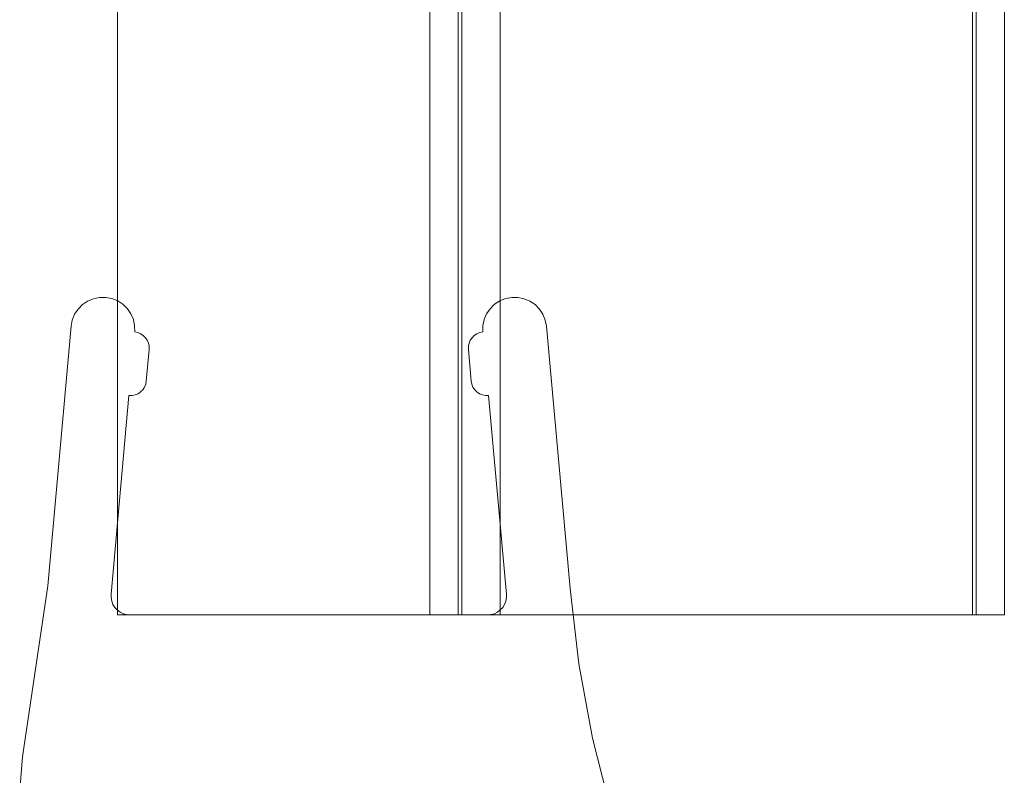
# Model space of a CAD drawing. Extents: x 0 to 915, y -916 to 0.
# Tile 8 of 13: x 886 to 902, y -886 to -874. Entities that reach past the tile are written whole.
import ezdxf

# ---------------------------------------------------------------- set-up
doc = ezdxf.new("R2010")
doc.units = 0
doc.header["$MEASUREMENT"] = 0
doc.layers.add('REA_CHROM', color=251, linetype='Continuous')
doc.layers.add('REA_SZKLO', color=252, linetype='Continuous')

msp = doc.modelspace()

# ---------------------------------------------------------------- linework, layer by layer
at = {"layer": 'REA_CHROM', "lineweight": 0}
for points, invisible_edges in [([(892.553, -883.168, 5.693), (892.582, -883.168, 5.971), (892.582, -417.618, 5.971), (892.553, -417.618, 5.693)], 10), ([(892.553, -883.168, 1.708), (892.553, -883.168, 5.693), (892.553, -417.618, 5.693), (892.553, -417.618, 1.708)], 6), ([(893.053, -417.618, 1.708), (893.054, -883.168, 1.708), (892.553, -883.168, 1.708), (892.553, -417.618, 1.708)], 15), ([(892.582, -883.168, 5.971), (892.668, -883.168, 6.238), (892.668, -417.618, 6.238), (892.582, -417.618, 5.971)], 14), ([(892.668, -883.168, 6.238), (892.806, -883.168, 6.484), (892.806, -417.618, 6.484), (892.668, -417.618, 6.238)], 15), ([(892.806, -883.168, 6.484), (892.993, -883.168, 6.7), (892.993, -417.618, 6.7), (892.806, -417.618, 6.484)], 15), ([(892.993, -883.168, 6.7), (893.22, -883.168, 6.877), (893.22, -417.618, 6.877), (892.993, -417.618, 6.7)], 6), ([(901.053, -417.618, 0.949), (901.054, -883.168, 0.949), (893.054, -883.168, 0.949), (893.053, -417.618, 0.949)], 12), ([(893.054, -883.168, 0.949), (893.054, -883.168, 1.708), (893.053, -417.618, 1.708), (893.053, -417.618, 0.949)], 13), ([(893.22, -883.168, 6.877), (893.48, -883.168, 7.008), (893.479, -417.618, 7.008), (893.22, -417.618, 6.877)], 14), ([(893.48, -883.168, 7.008), (893.761, -883.168, 7.089), (893.761, -417.618, 7.089), (893.479, -417.618, 7.008)], 14), ([(893.761, -883.168, 7.089), (894.054, -883.168, 7.117), (894.053, -417.618, 7.117), (893.761, -417.618, 7.089)], 10), ([(894.053, -417.618, 7.117), (894.054, -883.168, 7.117), (900.054, -883.168, 7.117), (900.053, -417.618, 7.117)], 13), ([(900.054, -883.168, 7.117), (900.346, -883.168, 7.089), (900.346, -417.618, 7.089), (900.053, -417.618, 7.117)], 14), ([(900.346, -883.168, 7.089), (900.628, -883.168, 7.008), (900.627, -417.618, 7.008), (900.346, -417.618, 7.089)], 15), ([(900.628, -883.168, 7.008), (900.887, -883.168, 6.877), (900.887, -417.618, 6.877), (900.627, -417.618, 7.008)], 14), ([(900.887, -883.168, 6.877), (901.114, -883.168, 6.7), (901.114, -417.618, 6.7), (900.887, -417.618, 6.877)], 15), ([(901.553, -417.618, 1.708), (901.554, -883.168, 1.708), (901.054, -883.168, 1.708), (901.053, -417.618, 1.708)], 8), ([(901.054, -883.168, 1.708), (901.054, -883.168, 0.949), (901.053, -417.618, 0.949), (901.053, -417.618, 1.708)], 15), ([(901.114, -883.168, 6.7), (901.301, -883.168, 6.484), (901.301, -417.618, 6.484), (901.114, -417.618, 6.7)], 7), ([(901.301, -883.168, 6.484), (901.439, -883.168, 6.238), (901.439, -417.618, 6.238), (901.301, -417.618, 6.484)], 15), ([(901.439, -883.168, 6.238), (901.525, -883.168, 5.971), (901.525, -417.618, 5.971), (901.439, -417.618, 6.238)], 14), ([(901.525, -883.168, 5.971), (901.554, -883.168, 5.693), (901.553, -417.618, 5.693), (901.525, -417.618, 5.971)], 15), ([(901.554, -883.168, 5.693), (901.554, -883.168, 1.708), (901.553, -417.618, 1.708), (901.553, -417.618, 5.693)], 14), ([(887.66, -878.246, 19.927), (887.742, -878.3, 19.927), (887.107, -878.305, 19.927), (887.66, -878.246, 19.927)], 15), ([(887.66, -878.246, 19.927), (887.107, -878.305, 19.927), (887.188, -878.25, 19.927), (887.66, -878.246, 19.927)], 13), ([(887.66, -878.246, 1898.762), (887.188, -878.25, 1898.762), (887.107, -878.305, 1898.762), (887.66, -878.246, 1898.762)], 15), ([(887.742, -878.3, 1898.762), (887.66, -878.246, 1898.762), (887.107, -878.305, 1898.762), (887.742, -878.3, 1898.762)], 15), ([(887.188, -878.25, 19.927), (887.107, -878.305, 19.927), (887.107, -878.305, 1898.762), (887.188, -878.25, 1898.762)], 11), ([(887.569, -878.21, 19.927), (887.66, -878.246, 19.927), (887.188, -878.25, 19.927), (887.569, -878.21, 19.927)], 14), ([(887.569, -878.21, 19.927), (887.188, -878.25, 19.927), (887.279, -878.212, 19.927), (887.569, -878.21, 19.927)], 13), ([(887.569, -878.21, 1898.762), (887.279, -878.212, 1898.762), (887.188, -878.25, 1898.762), (887.569, -878.21, 1898.762)], 15), ([(887.66, -878.246, 1898.762), (887.569, -878.21, 1898.762), (887.188, -878.25, 1898.762), (887.66, -878.246, 1898.762)], 15), ([(887.279, -878.212, 19.927), (887.188, -878.25, 19.927), (887.188, -878.25, 1898.762), (887.279, -878.212, 1898.762)], 11), ([(887.375, -878.192, 19.927), (887.569, -878.21, 19.927), (887.279, -878.212, 19.927), (887.375, -878.192, 19.927)], 11), ([(887.375, -878.192, 19.927), (887.279, -878.212, 19.927), (887.279, -878.212, 1898.762), (887.375, -878.192, 1898.762)], 11), ([(887.569, -878.21, 1898.762), (887.375, -878.192, 1898.762), (887.279, -878.212, 1898.762), (887.569, -878.21, 1898.762)], 15), ([(887.473, -878.191, 19.927), (887.375, -878.192, 19.927), (887.375, -878.192, 1898.762), (887.473, -878.191, 1898.762)], 10), ([(887.569, -878.21, 19.927), (887.375, -878.192, 19.927), (887.473, -878.191, 19.927), (887.569, -878.21, 19.927)], 11), ([(887.375, -878.192, 1898.762), (887.569, -878.21, 1898.762), (887.473, -878.191, 1898.762), (887.375, -878.192, 1898.762)], 15), ([(887.569, -878.21, 19.927), (887.473, -878.191, 19.927), (887.473, -878.191, 1898.762), (887.569, -878.21, 1898.762)], 11), ([(887.66, -878.246, 19.927), (887.569, -878.21, 19.927), (887.569, -878.21, 1898.762), (887.66, -878.246, 1898.762)], 11), ([(887.742, -878.3, 19.927), (887.66, -878.246, 19.927), (887.66, -878.246, 1898.762), (887.742, -878.3, 1898.762)], 10), ([(893.647, -878.246, 19.927), (893.565, -878.3, 19.927), (893.565, -878.3, 1898.762), (893.647, -878.246, 1898.762)], 10), ([(894.119, -878.25, 19.927), (893.565, -878.3, 19.927), (893.647, -878.246, 19.927), (894.119, -878.25, 19.927)], 15), ([(894.119, -878.25, 1898.762), (893.647, -878.246, 1898.762), (893.565, -878.3, 1898.762), (894.119, -878.25, 1898.762)], 15), ([(894.119, -878.25, 19.927), (894.2, -878.305, 19.927), (893.565, -878.3, 19.927), (894.119, -878.25, 19.927)], 15), ([(894.2, -878.305, 1898.762), (894.119, -878.25, 1898.762), (893.565, -878.3, 1898.762), (894.2, -878.305, 1898.762)], 15), ([(893.738, -878.21, 19.927), (893.647, -878.246, 19.927), (893.647, -878.246, 1898.762), (893.738, -878.21, 1898.762)], 10), ([(894.028, -878.212, 19.927), (893.647, -878.246, 19.927), (893.738, -878.21, 19.927), (894.028, -878.212, 19.927)], 15), ([(894.028, -878.212, 1898.762), (893.738, -878.21, 1898.762), (893.647, -878.246, 1898.762), (894.028, -878.212, 1898.762)], 15), ([(894.028, -878.212, 19.927), (894.119, -878.25, 19.927), (893.647, -878.246, 19.927), (894.028, -878.212, 19.927)], 14), ([(894.119, -878.25, 1898.762), (894.028, -878.212, 1898.762), (893.647, -878.246, 1898.762), (894.119, -878.25, 1898.762)], 15), ([(893.932, -878.192, 19.927), (893.738, -878.21, 19.927), (893.834, -878.191, 19.927), (893.932, -878.192, 19.927)], 13), ([(893.834, -878.191, 19.927), (893.738, -878.21, 19.927), (893.738, -878.21, 1898.762), (893.834, -878.191, 1898.762)], 11), ([(893.738, -878.21, 1898.762), (893.932, -878.192, 1898.762), (893.834, -878.191, 1898.762), (893.738, -878.21, 1898.762)], 15), ([(893.932, -878.192, 19.927), (894.028, -878.212, 19.927), (893.738, -878.21, 19.927), (893.932, -878.192, 19.927)], 14), ([(894.028, -878.212, 1898.762), (893.932, -878.192, 1898.762), (893.738, -878.21, 1898.762), (894.028, -878.212, 1898.762)], 14), ([(893.932, -878.192, 19.927), (893.834, -878.191, 19.927), (893.834, -878.191, 1898.762), (893.932, -878.192, 1898.762)], 10), ([(894.028, -878.212, 19.927), (893.932, -878.192, 19.927), (893.932, -878.192, 1898.762), (894.028, -878.212, 1898.762)], 15), ([(894.119, -878.25, 19.927), (894.028, -878.212, 19.927), (894.028, -878.212, 1898.762), (894.119, -878.25, 1898.762)], 11), ([(894.2, -878.305, 19.927), (894.119, -878.25, 19.927), (894.119, -878.25, 1898.762), (894.2, -878.305, 1898.762)], 2), ([(886.985, -878.457, 1898.762), (887.867, -878.45, 1898.762), (887.812, -878.369, 1898.762), (887.039, -878.375, 1898.762)], 13), ([(886.985, -878.457, 19.927), (887.039, -878.375, 19.927), (887.812, -878.369, 19.927), (887.867, -878.45, 19.927)], 11), ([(887.039, -878.375, 19.927), (886.985, -878.457, 19.927), (886.985, -878.457, 1898.762), (887.039, -878.375, 1898.762)], 10), ([(887.742, -878.3, 19.927), (887.812, -878.369, 19.927), (887.039, -878.375, 19.927), (887.742, -878.3, 19.927)], 14), ([(887.742, -878.3, 19.927), (887.039, -878.375, 19.927), (887.107, -878.305, 19.927), (887.742, -878.3, 19.927)], 13), ([(887.742, -878.3, 1898.762), (887.107, -878.305, 1898.762), (887.039, -878.375, 1898.762), (887.742, -878.3, 1898.762)], 15), ([(887.812, -878.369, 1898.762), (887.742, -878.3, 1898.762), (887.039, -878.375, 1898.762), (887.812, -878.369, 1898.762)], 15), ([(887.107, -878.305, 19.927), (887.039, -878.375, 19.927), (887.039, -878.375, 1898.762), (887.107, -878.305, 1898.762)], 3), ([(887.812, -878.369, 19.927), (887.742, -878.3, 19.927), (887.742, -878.3, 1898.762), (887.812, -878.369, 1898.762)], 3), ([(887.867, -878.45, 19.927), (887.812, -878.369, 19.927), (887.812, -878.369, 1898.762), (887.867, -878.45, 1898.762)], 15), ([(893.44, -878.45, 1898.762), (894.322, -878.457, 1898.762), (894.268, -878.375, 1898.762), (893.495, -878.369, 1898.762)], 5), ([(893.495, -878.369, 19.927), (893.44, -878.45, 19.927), (893.44, -878.45, 1898.762), (893.495, -878.369, 1898.762)], 14), ([(893.44, -878.45, 19.927), (893.495, -878.369, 19.927), (894.268, -878.375, 19.927), (894.322, -878.457, 19.927)], 15), ([(894.2, -878.305, 19.927), (893.495, -878.369, 19.927), (893.565, -878.3, 19.927), (894.2, -878.305, 19.927)], 13), ([(893.565, -878.3, 19.927), (893.495, -878.369, 19.927), (893.495, -878.369, 1898.762), (893.565, -878.3, 1898.762)], 9), ([(894.2, -878.305, 1898.762), (893.565, -878.3, 1898.762), (893.495, -878.369, 1898.762), (894.2, -878.305, 1898.762)], 15), ([(894.2, -878.305, 19.927), (894.268, -878.375, 19.927), (893.495, -878.369, 19.927), (894.2, -878.305, 19.927)], 14), ([(894.268, -878.375, 1898.762), (894.2, -878.305, 1898.762), (893.495, -878.369, 1898.762), (894.268, -878.375, 1898.762)], 14), ([(894.268, -878.375, 19.927), (894.2, -878.305, 19.927), (894.2, -878.305, 1898.762), (894.268, -878.375, 1898.762)], 15), ([(894.322, -878.457, 19.927), (894.268, -878.375, 19.927), (894.268, -878.375, 1898.762), (894.322, -878.457, 1898.762)], 14), ([(886.948, -878.548, 1898.762), (886.93, -878.644, 1898.762), (887.925, -878.636, 1898.762), (887.905, -878.54, 1898.762)], 11), ([(887.925, -878.636, 19.927), (886.93, -878.644, 19.927), (886.948, -878.548, 19.927), (887.905, -878.54, 19.927)], 15), ([(886.948, -878.548, 19.927), (886.93, -878.644, 19.927), (886.93, -878.644, 1898.762), (886.948, -878.548, 1898.762)], 10), ([(886.948, -878.548, 1898.762), (887.905, -878.54, 1898.762), (887.867, -878.45, 1898.762), (886.985, -878.457, 1898.762)], 7), ([(886.948, -878.548, 19.927), (886.985, -878.457, 19.927), (887.867, -878.45, 19.927), (887.905, -878.54, 19.927)], 14), ([(886.985, -878.457, 19.927), (886.948, -878.548, 19.927), (886.948, -878.548, 1898.762), (886.985, -878.457, 1898.762)], 15), ([(887.905, -878.54, 19.927), (887.867, -878.45, 19.927), (887.867, -878.45, 1898.762), (887.905, -878.54, 1898.762)], 10), ([(887.925, -878.636, 19.927), (887.905, -878.54, 19.927), (887.905, -878.54, 1898.762), (887.925, -878.636, 1898.762)], 14), ([(893.402, -878.54, 19.927), (893.382, -878.636, 19.927), (893.382, -878.636, 1898.762), (893.402, -878.54, 1898.762)], 10), ([(894.377, -878.644, 19.927), (893.382, -878.636, 19.927), (893.402, -878.54, 19.927), (894.359, -878.548, 19.927)], 15), ([(893.402, -878.54, 1898.762), (893.382, -878.636, 1898.762), (894.377, -878.644, 1898.762), (894.359, -878.548, 1898.762)], 15), ([(893.44, -878.45, 19.927), (893.402, -878.54, 19.927), (893.402, -878.54, 1898.762), (893.44, -878.45, 1898.762)], 10), ([(893.402, -878.54, 1898.762), (894.359, -878.548, 1898.762), (894.322, -878.457, 1898.762), (893.44, -878.45, 1898.762)], 15), ([(893.402, -878.54, 19.927), (893.44, -878.45, 19.927), (894.322, -878.457, 19.927), (894.359, -878.548, 19.927)], 15), ([(894.359, -878.548, 19.927), (894.322, -878.457, 19.927), (894.322, -878.457, 1898.762), (894.359, -878.548, 1898.762)], 10), ([(894.377, -878.644, 19.927), (894.359, -878.548, 19.927), (894.359, -878.548, 1898.762), (894.377, -878.644, 1898.762)], 10), ([(886.562, -882.714, 19.927), (886.93, -878.644, 19.927), (887.836, -879.73, 19.927), (886.562, -882.714, 19.927)], 14), ([(886.562, -882.714, 1898.762), (886.93, -878.644, 1898.762), (886.93, -878.644, 19.927), (886.562, -882.714, 19.927)], 14), ([(886.93, -878.644, 1898.762), (886.562, -882.714, 1898.762), (887.836, -879.73, 1898.762), (886.93, -878.644, 1898.762)], 15), ([(887.925, -878.636, 19.927), (887.926, -878.734, 19.927), (886.93, -878.644, 19.927), (887.925, -878.636, 19.927)], 15), ([(887.926, -878.734, 1898.762), (887.925, -878.636, 1898.762), (886.93, -878.644, 1898.762), (887.926, -878.734, 1898.762)], 15), ([(888.152, -878.957, 19.927), (888.152, -879.006, 19.927), (886.93, -878.644, 19.927), (888.152, -878.957, 19.927)], 15), ([(888.152, -879.006, 19.927), (888.107, -879.504, 19.927), (886.93, -878.644, 19.927), (888.152, -879.006, 19.927)], 14), ([(888.107, -879.504, 19.927), (888.098, -879.552, 19.927), (886.93, -878.644, 19.927), (888.107, -879.504, 19.927)], 14), ([(888.098, -879.552, 19.927), (888.08, -879.597, 19.927), (886.93, -878.644, 19.927), (888.098, -879.552, 19.927)], 15), ([(888.08, -879.597, 19.927), (888.053, -879.638, 19.927), (886.93, -878.644, 19.927), (888.08, -879.597, 19.927)], 15), ([(888.053, -879.638, 19.927), (888.018, -879.673, 19.927), (886.93, -878.644, 19.927), (888.053, -879.638, 19.927)], 15), ([(888.018, -879.673, 19.927), (887.978, -879.701, 19.927), (886.93, -878.644, 19.927), (888.018, -879.673, 19.927)], 15), ([(887.978, -879.701, 19.927), (887.933, -879.72, 19.927), (886.93, -878.644, 19.927), (887.978, -879.701, 19.927)], 15), ([(887.933, -879.72, 19.927), (887.885, -879.73, 19.927), (886.93, -878.644, 19.927), (887.933, -879.72, 19.927)], 14), ([(887.885, -879.73, 19.927), (887.836, -879.73, 19.927), (886.93, -878.644, 19.927), (887.885, -879.73, 19.927)], 15), ([(887.926, -878.734, 19.927), (887.974, -878.744, 19.927), (886.93, -878.644, 19.927), (887.926, -878.734, 19.927)], 14), ([(887.974, -878.744, 19.927), (888.019, -878.762, 19.927), (886.93, -878.644, 19.927), (887.974, -878.744, 19.927)], 15), ([(888.019, -878.762, 19.927), (888.06, -878.789, 19.927), (886.93, -878.644, 19.927), (888.019, -878.762, 19.927)], 15), ([(888.06, -878.789, 19.927), (888.095, -878.823, 19.927), (886.93, -878.644, 19.927), (888.06, -878.789, 19.927)], 14), ([(888.095, -878.823, 19.927), (888.123, -878.864, 19.927), (886.93, -878.644, 19.927), (888.095, -878.823, 19.927)], 14), ([(888.123, -878.864, 19.927), (888.142, -878.909, 19.927), (886.93, -878.644, 19.927), (888.123, -878.864, 19.927)], 14), ([(888.142, -878.909, 19.927), (888.152, -878.957, 19.927), (886.93, -878.644, 19.927), (888.142, -878.909, 19.927)], 15), ([(886.93, -878.644, 1898.762), (887.836, -879.73, 1898.762), (887.885, -879.73, 1898.762), (886.93, -878.644, 1898.762)], 15), ([(887.885, -879.73, 1898.762), (887.933, -879.72, 1898.762), (886.93, -878.644, 1898.762), (887.885, -879.73, 1898.762)], 15), ([(887.933, -879.72, 1898.762), (887.978, -879.701, 1898.762), (886.93, -878.644, 1898.762), (887.933, -879.72, 1898.762)], 15), ([(887.978, -879.701, 1898.762), (888.018, -879.673, 1898.762), (886.93, -878.644, 1898.762), (887.978, -879.701, 1898.762)], 15), ([(888.018, -879.673, 1898.762), (888.053, -879.638, 1898.762), (886.93, -878.644, 1898.762), (888.018, -879.673, 1898.762)], 15), ([(888.053, -879.638, 1898.762), (888.08, -879.597, 1898.762), (886.93, -878.644, 1898.762), (888.053, -879.638, 1898.762)], 15), ([(888.08, -879.597, 1898.762), (888.098, -879.552, 1898.762), (886.93, -878.644, 1898.762), (888.08, -879.597, 1898.762)], 15), ([(888.098, -879.552, 1898.762), (888.107, -879.504, 1898.762), (886.93, -878.644, 1898.762), (888.098, -879.552, 1898.762)], 15), ([(888.107, -879.504, 1898.762), (888.152, -879.006, 1898.762), (886.93, -878.644, 1898.762), (888.107, -879.504, 1898.762)], 15), ([(888.152, -879.006, 1898.762), (888.152, -878.957, 1898.762), (886.93, -878.644, 1898.762), (888.152, -879.006, 1898.762)], 15), ([(888.152, -878.957, 1898.762), (888.142, -878.909, 1898.762), (886.93, -878.644, 1898.762), (888.152, -878.957, 1898.762)], 15), ([(888.142, -878.909, 1898.762), (888.123, -878.864, 1898.762), (886.93, -878.644, 1898.762), (888.142, -878.909, 1898.762)], 15), ([(888.123, -878.864, 1898.762), (888.095, -878.823, 1898.762), (886.93, -878.644, 1898.762), (888.123, -878.864, 1898.762)], 14), ([(888.095, -878.823, 1898.762), (888.06, -878.789, 1898.762), (886.93, -878.644, 1898.762), (888.095, -878.823, 1898.762)], 15), ([(888.06, -878.789, 1898.762), (888.019, -878.762, 1898.762), (886.93, -878.644, 1898.762), (888.06, -878.789, 1898.762)], 15), ([(888.019, -878.762, 1898.762), (887.974, -878.744, 1898.762), (886.93, -878.644, 1898.762), (888.019, -878.762, 1898.762)], 15), ([(887.974, -878.744, 1898.762), (887.926, -878.734, 1898.762), (886.93, -878.644, 1898.762), (887.974, -878.744, 1898.762)], 15), ([(887.926, -878.734, 19.927), (887.925, -878.636, 19.927), (887.925, -878.636, 1898.762), (887.926, -878.734, 1898.762)], 2), ([(893.2, -879.504, 19.927), (893.155, -879.006, 19.927), (894.377, -878.644, 19.927), (893.2, -879.504, 19.927)], 14), ([(893.155, -879.006, 19.927), (893.155, -878.957, 19.927), (894.377, -878.644, 19.927), (893.155, -879.006, 19.927)], 14), ([(893.155, -878.957, 19.927), (893.165, -878.909, 19.927), (894.377, -878.644, 19.927), (893.155, -878.957, 19.927)], 15), ([(893.155, -878.957, 1898.762), (893.155, -879.006, 1898.762), (894.377, -878.644, 1898.762), (893.155, -878.957, 1898.762)], 15), ([(893.155, -879.006, 1898.762), (893.2, -879.504, 1898.762), (894.377, -878.644, 1898.762), (893.155, -879.006, 1898.762)], 15), ([(893.165, -878.909, 1898.762), (893.155, -878.957, 1898.762), (894.377, -878.644, 1898.762), (893.165, -878.909, 1898.762)], 15), ([(893.165, -878.909, 19.927), (893.184, -878.864, 19.927), (894.377, -878.644, 19.927), (893.165, -878.909, 19.927)], 14), ([(893.184, -878.864, 1898.762), (893.165, -878.909, 1898.762), (894.377, -878.644, 1898.762), (893.184, -878.864, 1898.762)], 15), ([(893.184, -878.864, 19.927), (893.212, -878.823, 19.927), (894.377, -878.644, 19.927), (893.184, -878.864, 19.927)], 14), ([(893.212, -878.823, 1898.762), (893.184, -878.864, 1898.762), (894.377, -878.644, 1898.762), (893.212, -878.823, 1898.762)], 15), ([(893.209, -879.552, 19.927), (893.2, -879.504, 19.927), (894.377, -878.644, 19.927), (893.209, -879.552, 19.927)], 15), ([(893.2, -879.504, 1898.762), (893.209, -879.552, 1898.762), (894.377, -878.644, 1898.762), (893.2, -879.504, 1898.762)], 15), ([(893.227, -879.597, 19.927), (893.209, -879.552, 19.927), (894.377, -878.644, 19.927), (893.227, -879.597, 19.927)], 15), ([(893.209, -879.552, 1898.762), (893.227, -879.597, 1898.762), (894.377, -878.644, 1898.762), (893.209, -879.552, 1898.762)], 15), ([(893.212, -878.823, 19.927), (893.247, -878.789, 19.927), (894.377, -878.644, 19.927), (893.212, -878.823, 19.927)], 14), ([(893.247, -878.789, 1898.762), (893.212, -878.823, 1898.762), (894.377, -878.644, 1898.762), (893.247, -878.789, 1898.762)], 14), ([(893.254, -879.638, 19.927), (893.227, -879.597, 19.927), (894.377, -878.644, 19.927), (893.254, -879.638, 19.927)], 14), ([(893.227, -879.597, 1898.762), (893.254, -879.638, 1898.762), (894.377, -878.644, 1898.762), (893.227, -879.597, 1898.762)], 15), ([(893.247, -878.789, 19.927), (893.288, -878.762, 19.927), (894.377, -878.644, 19.927), (893.247, -878.789, 19.927)], 15), ([(893.288, -878.762, 1898.762), (893.247, -878.789, 1898.762), (894.377, -878.644, 1898.762), (893.288, -878.762, 1898.762)], 15), ([(893.289, -879.673, 19.927), (893.254, -879.638, 19.927), (894.377, -878.644, 19.927), (893.289, -879.673, 19.927)], 14), ([(893.254, -879.638, 1898.762), (893.289, -879.673, 1898.762), (894.377, -878.644, 1898.762), (893.254, -879.638, 1898.762)], 15), ([(893.288, -878.762, 19.927), (893.333, -878.744, 19.927), (894.377, -878.644, 19.927), (893.288, -878.762, 19.927)], 15), ([(893.333, -878.744, 1898.762), (893.288, -878.762, 1898.762), (894.377, -878.644, 1898.762), (893.333, -878.744, 1898.762)], 15), ([(893.329, -879.701, 19.927), (893.289, -879.673, 19.927), (894.377, -878.644, 19.927), (893.329, -879.701, 19.927)], 15), ([(893.289, -879.673, 1898.762), (893.329, -879.701, 1898.762), (894.377, -878.644, 1898.762), (893.289, -879.673, 1898.762)], 15), ([(893.374, -879.72, 19.927), (893.329, -879.701, 19.927), (894.377, -878.644, 19.927), (893.374, -879.72, 19.927)], 14), ([(893.329, -879.701, 1898.762), (893.374, -879.72, 1898.762), (894.377, -878.644, 1898.762), (893.329, -879.701, 1898.762)], 15), ([(893.333, -878.744, 19.927), (893.381, -878.734, 19.927), (894.377, -878.644, 19.927), (893.333, -878.744, 19.927)], 14), ([(893.381, -878.734, 1898.762), (893.333, -878.744, 1898.762), (894.377, -878.644, 1898.762), (893.381, -878.734, 1898.762)], 15), ([(893.422, -879.73, 19.927), (893.374, -879.72, 19.927), (894.377, -878.644, 19.927), (893.422, -879.73, 19.927)], 14), ([(893.374, -879.72, 1898.762), (893.422, -879.73, 1898.762), (894.377, -878.644, 1898.762), (893.374, -879.72, 1898.762)], 15), ([(893.381, -878.734, 19.927), (893.382, -878.636, 19.927), (894.377, -878.644, 19.927), (893.381, -878.734, 19.927)], 14), ([(893.382, -878.636, 19.927), (893.381, -878.734, 19.927), (893.381, -878.734, 1898.762), (893.382, -878.636, 1898.762)], 11), ([(893.382, -878.636, 1898.762), (893.381, -878.734, 1898.762), (894.377, -878.644, 1898.762), (893.382, -878.636, 1898.762)], 15), ([(894.377, -878.644, 19.927), (893.471, -879.73, 19.927), (893.422, -879.73, 19.927), (894.377, -878.644, 19.927)], 15), ([(893.422, -879.73, 1898.762), (893.471, -879.73, 1898.762), (894.377, -878.644, 1898.762), (893.422, -879.73, 1898.762)], 15), ([(894.377, -878.644, 19.927), (894.749, -882.756, 19.927), (893.471, -879.73, 19.927), (894.377, -878.644, 19.927)], 14), ([(894.749, -882.756, 1898.762), (894.377, -878.644, 1898.762), (893.471, -879.73, 1898.762), (894.749, -882.756, 1898.762)], 15), ([(894.377, -878.644, 19.927), (894.377, -878.644, 1898.762), (894.749, -882.756, 1898.762), (894.749, -882.756, 19.927)], 13), ([(887.974, -878.744, 19.927), (887.926, -878.734, 19.927), (887.926, -878.734, 1898.762), (887.974, -878.744, 1898.762)], 11), ([(888.019, -878.762, 19.927), (887.974, -878.744, 19.927), (887.974, -878.744, 1898.762), (888.019, -878.762, 1898.762)], 10), ([(888.06, -878.789, 19.927), (888.019, -878.762, 19.927), (888.019, -878.762, 1898.762), (888.06, -878.789, 1898.762)], 10), ([(888.095, -878.823, 19.927), (888.06, -878.789, 19.927), (888.06, -878.789, 1898.762), (888.095, -878.823, 1898.762)], 3), ([(888.123, -878.864, 19.927), (888.095, -878.823, 19.927), (888.095, -878.823, 1898.762), (888.123, -878.864, 1898.762)], 15), ([(888.142, -878.909, 19.927), (888.123, -878.864, 19.927), (888.123, -878.864, 1898.762), (888.142, -878.909, 1898.762)], 11), ([(893.184, -878.864, 19.927), (893.165, -878.909, 19.927), (893.165, -878.909, 1898.762), (893.184, -878.864, 1898.762)], 11), ([(893.212, -878.823, 19.927), (893.184, -878.864, 19.927), (893.184, -878.864, 1898.762), (893.212, -878.823, 1898.762)], 3), ([(893.247, -878.789, 19.927), (893.212, -878.823, 19.927), (893.212, -878.823, 1898.762), (893.247, -878.789, 1898.762)], 15), ([(893.288, -878.762, 19.927), (893.247, -878.789, 19.927), (893.247, -878.789, 1898.762), (893.288, -878.762, 1898.762)], 10), ([(893.333, -878.744, 19.927), (893.288, -878.762, 19.927), (893.288, -878.762, 1898.762), (893.333, -878.744, 1898.762)], 10), ([(893.381, -878.734, 19.927), (893.333, -878.744, 19.927), (893.333, -878.744, 1898.762), (893.381, -878.734, 1898.762)], 3), ([(888.152, -879.006, 1898.762), (888.107, -879.504, 1898.762), (888.107, -879.504, 19.927), (888.152, -879.006, 19.927)], 14), ([(888.152, -878.957, 19.927), (888.142, -878.909, 19.927), (888.142, -878.909, 1898.762), (888.152, -878.957, 1898.762)], 10), ([(888.152, -879.006, 19.927), (888.152, -878.957, 19.927), (888.152, -878.957, 1898.762), (888.152, -879.006, 1898.762)], 10), ([(893.165, -878.909, 19.927), (893.155, -878.957, 19.927), (893.155, -878.957, 1898.762), (893.165, -878.909, 1898.762)], 10), ([(893.155, -878.957, 19.927), (893.155, -879.006, 19.927), (893.155, -879.006, 1898.762), (893.155, -878.957, 1898.762)], 11), ([(893.2, -879.504, 19.927), (893.2, -879.504, 1898.762), (893.155, -879.006, 1898.762), (893.155, -879.006, 19.927)], 13), ([(888.098, -879.552, 19.927), (888.107, -879.504, 19.927), (888.107, -879.504, 1898.762), (888.098, -879.552, 1898.762)], 11), ([(893.2, -879.504, 19.927), (893.209, -879.552, 19.927), (893.209, -879.552, 1898.762), (893.2, -879.504, 1898.762)], 10), ([(888.018, -879.673, 19.927), (888.053, -879.638, 19.927), (888.053, -879.638, 1898.762), (888.018, -879.673, 1898.762)], 10), ([(888.053, -879.638, 19.927), (888.08, -879.597, 19.927), (888.08, -879.597, 1898.762), (888.053, -879.638, 1898.762)], 10), ([(888.08, -879.597, 19.927), (888.098, -879.552, 19.927), (888.098, -879.552, 1898.762), (888.08, -879.597, 1898.762)], 10), ([(893.209, -879.552, 19.927), (893.227, -879.597, 19.927), (893.227, -879.597, 1898.762), (893.209, -879.552, 1898.762)], 10), ([(893.227, -879.597, 19.927), (893.254, -879.638, 19.927), (893.254, -879.638, 1898.762), (893.227, -879.597, 1898.762)], 11), ([(893.254, -879.638, 19.927), (893.289, -879.673, 19.927), (893.289, -879.673, 1898.762), (893.254, -879.638, 1898.762)], 11), ([(886.166, -885.391, 19.927), (886.562, -882.714, 19.927), (887.836, -879.73, 19.927), (886.166, -885.391, 19.927)], 14), ([(886.166, -885.391, 19.927), (887.836, -879.73, 19.927), (887.555, -882.841, 19.927), (886.166, -885.391, 19.927)], 13), ([(886.562, -882.714, 1898.762), (886.166, -885.391, 1898.762), (887.836, -879.73, 1898.762), (886.562, -882.714, 1898.762)], 14), ([(887.555, -882.841, 1898.762), (887.836, -879.73, 1898.762), (886.166, -885.391, 1898.762), (887.555, -882.841, 1898.762)], 14), ([(887.836, -879.73, 19.927), (887.836, -879.73, 1898.762), (887.555, -882.841, 1898.762), (887.555, -882.841, 19.927)], 15), ([(887.836, -879.73, 19.927), (887.885, -879.73, 19.927), (887.885, -879.73, 1898.762), (887.836, -879.73, 1898.762)], 2), ([(887.885, -879.73, 19.927), (887.933, -879.72, 19.927), (887.933, -879.72, 1898.762), (887.885, -879.73, 1898.762)], 11), ([(887.933, -879.72, 19.927), (887.978, -879.701, 19.927), (887.978, -879.701, 1898.762), (887.933, -879.72, 1898.762)], 10), ([(887.978, -879.701, 19.927), (888.018, -879.673, 19.927), (888.018, -879.673, 1898.762), (887.978, -879.701, 1898.762)], 8), ([(893.289, -879.673, 19.927), (893.329, -879.701, 19.927), (893.329, -879.701, 1898.762), (893.289, -879.673, 1898.762)], 2), ([(893.329, -879.701, 19.927), (893.374, -879.72, 19.927), (893.374, -879.72, 1898.762), (893.329, -879.701, 1898.762)], 11), ([(893.374, -879.72, 19.927), (893.422, -879.73, 19.927), (893.422, -879.73, 1898.762), (893.374, -879.72, 1898.762)], 11), ([(893.422, -879.73, 19.927), (893.471, -879.73, 19.927), (893.471, -879.73, 1898.762), (893.422, -879.73, 1898.762)], 8), ([(893.471, -879.73, 19.927), (894.749, -882.756, 19.927), (893.752, -882.841, 19.927), (893.471, -879.73, 19.927)], 11), ([(893.752, -882.841, 1898.762), (893.471, -879.73, 1898.762), (893.471, -879.73, 19.927), (893.752, -882.841, 19.927)], 14), ([(894.749, -882.756, 1898.762), (893.471, -879.73, 1898.762), (893.752, -882.841, 1898.762), (894.749, -882.756, 1898.762)], 15), ([(886.166, -885.391, 1898.762), (886.562, -882.714, 1898.762), (886.562, -882.714, 19.927), (886.166, -885.391, 19.927)], 15), ([(887.555, -882.841, 19.927), (887.555, -882.896, 19.927), (886.166, -885.391, 19.927), (887.555, -882.841, 19.927)], 15), ([(887.555, -882.896, 1898.762), (887.555, -882.841, 1898.762), (886.166, -885.391, 1898.762), (887.555, -882.896, 1898.762)], 15), ([(887.555, -882.896, 19.927), (887.565, -882.951, 19.927), (886.166, -885.391, 19.927), (887.555, -882.896, 19.927)], 14), ([(887.565, -882.951, 1898.762), (887.555, -882.896, 1898.762), (886.166, -885.391, 1898.762), (887.565, -882.951, 1898.762)], 14), ([(887.555, -882.841, 19.927), (887.555, -882.841, 1898.762), (887.555, -882.896, 1898.762), (887.555, -882.896, 19.927)], 5), ([(887.555, -882.896, 19.927), (887.555, -882.896, 1898.762), (887.565, -882.951, 1898.762), (887.565, -882.951, 19.927)], 15), ([(893.742, -882.951, 19.927), (893.752, -882.896, 19.927), (894.886, -883.933, 19.927), (893.742, -882.951, 19.927)], 14), ([(893.752, -882.896, 1898.762), (893.742, -882.951, 1898.762), (894.886, -883.933, 1898.762), (893.752, -882.896, 1898.762)], 14), ([(893.752, -882.896, 1898.762), (893.752, -882.896, 19.927), (893.742, -882.951, 19.927), (893.742, -882.951, 1898.762)], 15), ([(894.749, -882.756, 19.927), (894.886, -883.933, 19.927), (893.752, -882.841, 19.927), (894.749, -882.756, 19.927)], 15), ([(894.886, -883.933, 1898.762), (894.749, -882.756, 1898.762), (893.752, -882.841, 1898.762), (894.886, -883.933, 1898.762)], 15), ([(893.752, -882.896, 19.927), (893.752, -882.841, 19.927), (894.886, -883.933, 19.927), (893.752, -882.896, 19.927)], 14), ([(894.886, -883.933, 1898.762), (893.752, -882.841, 1898.762), (893.752, -882.896, 1898.762), (894.886, -883.933, 1898.762)], 13), ([(893.752, -882.841, 1898.762), (893.752, -882.841, 19.927), (893.752, -882.896, 19.927), (893.752, -882.896, 1898.762)], 15), ([(894.749, -882.756, 19.927), (894.749, -882.756, 1898.762), (894.886, -883.933, 1898.762), (894.886, -883.933, 19.927)], 5), ([(887.565, -882.951, 19.927), (887.585, -883.002, 19.927), (886.166, -885.391, 19.927), (887.565, -882.951, 19.927)], 14), ([(887.585, -883.002, 1898.762), (887.565, -882.951, 1898.762), (886.166, -885.391, 1898.762), (887.585, -883.002, 1898.762)], 14), ([(887.585, -883.002, 19.927), (887.614, -883.049, 19.927), (886.166, -885.391, 19.927), (887.585, -883.002, 19.927)], 14), ([(887.614, -883.049, 1898.762), (887.585, -883.002, 1898.762), (886.166, -885.391, 1898.762), (887.614, -883.049, 1898.762)], 15), ([(887.614, -883.049, 19.927), (887.652, -883.09, 19.927), (886.166, -885.391, 19.927), (887.614, -883.049, 19.927)], 14), ([(887.652, -883.09, 1898.762), (887.614, -883.049, 1898.762), (886.166, -885.391, 1898.762), (887.652, -883.09, 1898.762)], 15), ([(887.565, -882.951, 19.927), (887.565, -882.951, 1898.762), (887.585, -883.002, 1898.762), (887.585, -883.002, 19.927)], 15), ([(887.614, -883.049, 1898.762), (887.614, -883.049, 19.927), (887.585, -883.002, 19.927), (887.585, -883.002, 1898.762)], 7), ([(887.652, -883.09, 1898.762), (887.652, -883.09, 19.927), (887.614, -883.049, 19.927), (887.614, -883.049, 1898.762)], 6), ([(893.693, -883.049, 1898.762), (893.693, -883.049, 19.927), (893.655, -883.09, 19.927), (893.655, -883.09, 1898.762)], 1), ([(893.655, -883.09, 19.927), (893.693, -883.049, 19.927), (894.886, -883.933, 19.927), (893.655, -883.09, 19.927)], 15), ([(893.693, -883.049, 1898.762), (893.655, -883.09, 1898.762), (894.886, -883.933, 1898.762), (893.693, -883.049, 1898.762)], 15), ([(893.722, -883.002, 1898.762), (893.722, -883.002, 19.927), (893.693, -883.049, 19.927), (893.693, -883.049, 1898.762)], 5), ([(893.693, -883.049, 19.927), (893.722, -883.002, 19.927), (894.886, -883.933, 19.927), (893.693, -883.049, 19.927)], 15), ([(893.722, -883.002, 1898.762), (893.693, -883.049, 1898.762), (894.886, -883.933, 1898.762), (893.722, -883.002, 1898.762)], 15), ([(893.742, -882.951, 1898.762), (893.742, -882.951, 19.927), (893.722, -883.002, 19.927), (893.722, -883.002, 1898.762)], 5), ([(893.722, -883.002, 19.927), (893.742, -882.951, 19.927), (894.886, -883.933, 19.927), (893.722, -883.002, 19.927)], 15), ([(893.742, -882.951, 1898.762), (893.722, -883.002, 1898.762), (894.886, -883.933, 1898.762), (893.742, -882.951, 1898.762)], 15), ([(887.652, -883.09, 19.927), (887.696, -883.123, 19.927), (886.166, -885.391, 19.927), (887.652, -883.09, 19.927)], 14), ([(887.696, -883.123, 1898.762), (887.652, -883.09, 1898.762), (886.166, -885.391, 1898.762), (887.696, -883.123, 1898.762)], 14), ([(887.696, -883.123, 19.927), (887.745, -883.148, 19.927), (886.166, -885.391, 19.927), (887.696, -883.123, 19.927)], 14), ([(887.745, -883.148, 1898.762), (887.696, -883.123, 1898.762), (886.166, -885.391, 1898.762), (887.745, -883.148, 1898.762)], 14), ([(887.745, -883.148, 19.927), (887.798, -883.163, 19.927), (886.166, -885.391, 19.927), (887.745, -883.148, 19.927)], 14), ([(887.798, -883.163, 1898.762), (887.745, -883.148, 1898.762), (886.166, -885.391, 1898.762), (887.798, -883.163, 1898.762)], 15), ([(887.798, -883.163, 19.927), (887.854, -883.168, 19.927), (886.166, -885.391, 19.927), (887.798, -883.163, 19.927)], 15), ([(887.854, -883.168, 1898.762), (887.798, -883.163, 1898.762), (886.166, -885.391, 1898.762), (887.854, -883.168, 1898.762)], 15), ([(893.454, -883.168, 19.927), (894.886, -883.933, 19.927), (886.166, -885.391, 19.927), (893.454, -883.168, 19.927)], 15), ([(887.854, -883.168, 19.927), (893.454, -883.168, 19.927), (886.166, -885.391, 19.927), (887.854, -883.168, 19.927)], 14), ([(886.166, -885.391, 1898.762), (894.886, -883.933, 1898.762), (893.454, -883.168, 1898.762), (886.166, -885.391, 1898.762)], 15), ([(886.166, -885.391, 1898.762), (893.454, -883.168, 1898.762), (887.854, -883.168, 1898.762), (886.166, -885.391, 1898.762)], 15), ([(887.696, -883.123, 1898.762), (887.696, -883.123, 19.927), (887.652, -883.09, 19.927), (887.652, -883.09, 1898.762)], 15), ([(887.745, -883.148, 1898.762), (887.745, -883.148, 19.927), (887.696, -883.123, 19.927), (887.696, -883.123, 1898.762)], 15), ([(887.798, -883.163, 1898.762), (887.798, -883.163, 19.927), (887.745, -883.148, 19.927), (887.745, -883.148, 1898.762)], 7), ([(887.854, -883.168, 1898.762), (887.854, -883.168, 19.927), (887.798, -883.163, 19.927), (887.798, -883.163, 1898.762)], 5), ([(887.854, -883.168, 1898.762), (893.454, -883.168, 1898.762), (893.454, -883.168, 19.927), (887.854, -883.168, 19.927)], 14), ([(892.553, -883.168, 5.693), (901.554, -883.168, 5.693), (901.525, -883.168, 5.971), (892.582, -883.168, 5.971)], 13), ([(892.553, -883.168, 5.693), (892.553, -883.168, 1.708), (901.554, -883.168, 5.693), (892.553, -883.168, 5.693)], 15), ([(892.553, -883.168, 1.708), (893.054, -883.168, 1.708), (901.554, -883.168, 5.693), (892.553, -883.168, 1.708)], 14), ([(892.668, -883.168, 6.238), (892.582, -883.168, 5.971), (901.525, -883.168, 5.971), (901.439, -883.168, 6.238)], 15), ([(892.806, -883.168, 6.484), (892.668, -883.168, 6.238), (901.439, -883.168, 6.238), (901.301, -883.168, 6.484)], 10), ([(892.993, -883.168, 6.7), (892.806, -883.168, 6.484), (901.301, -883.168, 6.484), (901.114, -883.168, 6.7)], 10), ([(901.114, -883.168, 6.7), (893.22, -883.168, 6.877), (892.993, -883.168, 6.7), (901.114, -883.168, 6.7)], 15), ([(901.054, -883.168, 0.949), (901.054, -883.168, 1.708), (893.054, -883.168, 1.708), (893.054, -883.168, 0.949)], 10), ([(893.054, -883.168, 1.708), (901.054, -883.168, 1.708), (901.554, -883.168, 5.693), (893.054, -883.168, 1.708)], 15), ([(900.887, -883.168, 6.877), (893.48, -883.168, 7.008), (893.22, -883.168, 6.877), (900.887, -883.168, 6.877)], 15), ([(901.114, -883.168, 6.7), (900.887, -883.168, 6.877), (893.22, -883.168, 6.877), (901.114, -883.168, 6.7)], 14), ([(893.454, -883.168, 19.927), (893.509, -883.163, 19.927), (894.886, -883.933, 19.927), (893.454, -883.168, 19.927)], 14), ([(893.454, -883.168, 19.927), (893.454, -883.168, 1898.762), (893.509, -883.163, 1898.762), (893.509, -883.163, 19.927)], 13), ([(893.509, -883.163, 1898.762), (893.454, -883.168, 1898.762), (894.886, -883.933, 1898.762), (893.509, -883.163, 1898.762)], 15), ([(900.628, -883.168, 7.008), (893.761, -883.168, 7.089), (893.48, -883.168, 7.008), (900.628, -883.168, 7.008)], 15), ([(900.887, -883.168, 6.877), (900.628, -883.168, 7.008), (893.48, -883.168, 7.008), (900.887, -883.168, 6.877)], 15), ([(893.509, -883.163, 19.927), (893.562, -883.148, 19.927), (894.886, -883.933, 19.927), (893.509, -883.163, 19.927)], 14), ([(893.509, -883.163, 19.927), (893.509, -883.163, 1898.762), (893.562, -883.148, 1898.762), (893.562, -883.148, 19.927)], 13), ([(893.562, -883.148, 1898.762), (893.509, -883.163, 1898.762), (894.886, -883.933, 1898.762), (893.562, -883.148, 1898.762)], 15), ([(893.562, -883.148, 19.927), (893.562, -883.148, 1898.762), (893.611, -883.123, 1898.762), (893.611, -883.123, 19.927)], 5), ([(893.562, -883.148, 19.927), (893.611, -883.123, 19.927), (894.886, -883.933, 19.927), (893.562, -883.148, 19.927)], 15), ([(893.611, -883.123, 1898.762), (893.562, -883.148, 1898.762), (894.886, -883.933, 1898.762), (893.611, -883.123, 1898.762)], 15), ([(893.611, -883.123, 19.927), (893.655, -883.09, 19.927), (894.886, -883.933, 19.927), (893.611, -883.123, 19.927)], 14), ([(893.655, -883.09, 1898.762), (893.655, -883.09, 19.927), (893.611, -883.123, 19.927), (893.611, -883.123, 1898.762)], 7), ([(893.655, -883.09, 1898.762), (893.611, -883.123, 1898.762), (894.886, -883.933, 1898.762), (893.655, -883.09, 1898.762)], 15), ([(900.346, -883.168, 7.089), (894.054, -883.168, 7.117), (893.761, -883.168, 7.089), (900.346, -883.168, 7.089)], 15), ([(900.628, -883.168, 7.008), (900.346, -883.168, 7.089), (893.761, -883.168, 7.089), (900.628, -883.168, 7.008)], 14), ([(900.346, -883.168, 7.089), (900.054, -883.168, 7.117), (894.054, -883.168, 7.117), (900.346, -883.168, 7.089)], 15), ([(901.554, -883.168, 1.708), (901.554, -883.168, 5.693), (901.054, -883.168, 1.708), (901.554, -883.168, 1.708)], 13), ([(894.886, -883.933, 19.927), (895.1, -885.099, 19.927), (886.166, -885.391, 19.927), (894.886, -883.933, 19.927)], 15), ([(894.886, -883.933, 1898.762), (886.166, -885.391, 1898.762), (895.1, -885.099, 1898.762), (894.886, -883.933, 1898.762)], 15), ([(895.1, -885.099, 1898.762), (895.1, -885.099, 19.927), (894.886, -883.933, 19.927), (894.886, -883.933, 1898.762)], 5), ([(886.166, -885.391, 19.927), (895.1, -885.099, 19.927), (895.391, -886.249, 19.927), (886.124, -885.921, 19.927)], 7), ([(895.1, -885.099, 1898.762), (886.166, -885.391, 1898.762), (886.124, -885.921, 1898.762), (895.391, -886.249, 1898.762)], 15), ([(895.391, -886.249, 1898.762), (895.391, -886.249, 19.927), (895.1, -885.099, 19.927), (895.1, -885.099, 1898.762)], 5), ([(886.166, -885.391, 19.927), (886.124, -885.921, 19.927), (886.124, -885.921, 1898.762), (886.166, -885.391, 1898.762)], 11)]:
    msp.add_3dface(points, dxfattribs=dict(at, invisible_edges=invisible_edges))
at = {"layer": 'REA_SZKLO', "lineweight": 0}
msp.add_3dface([(893.653, -413.168, 1898.762), (887.653, -413.168, 1898.762), (887.654, -883.168, 1898.762), (893.654, -883.168, 1898.762)], dxfattribs=at)
for points, invisible_edges in [([(887.654, -883.168, 1898.762), (887.653, -413.168, 1898.762), (887.653, -413.168, 19.927), (887.654, -883.168, 19.927)], 11), ([(887.654, -883.168, 19.927), (887.653, -413.168, 19.927), (893.653, -413.168, 19.927), (893.654, -883.168, 19.927)], 15), ([(893.653, -413.168, 1898.762), (893.654, -883.168, 1898.762), (893.654, -883.168, 19.927), (893.653, -413.168, 19.927)], 9), ([(893.654, -883.168, 19.927), (893.654, -883.168, 1898.762), (887.654, -883.168, 1898.762), (887.654, -883.168, 19.927)], 3)]:
    msp.add_3dface(points, dxfattribs=dict(at, invisible_edges=invisible_edges))

doc.saveas('drawing.dxf')
